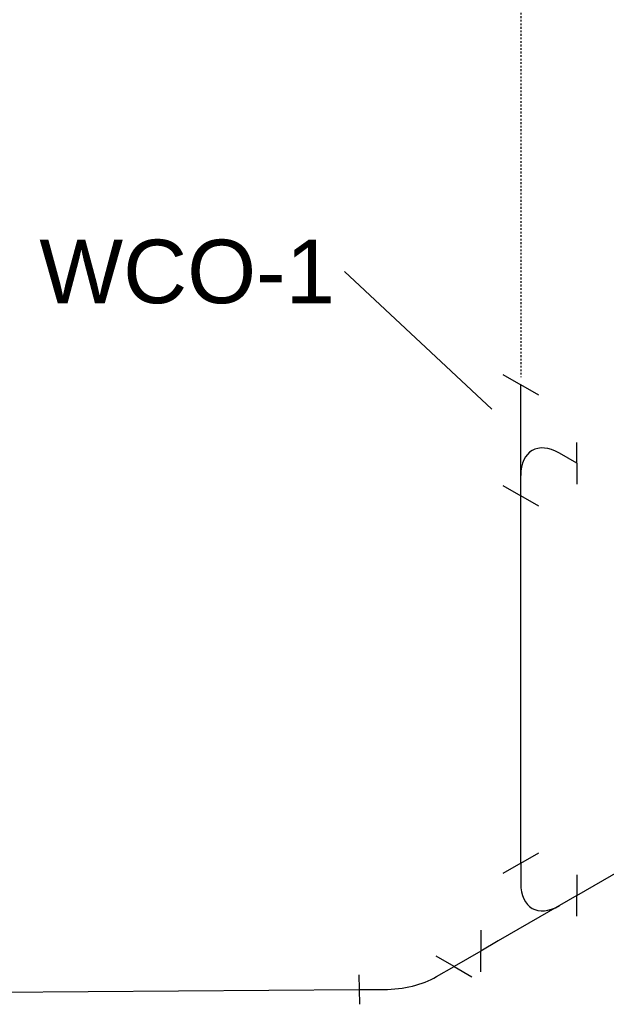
# Model space of a CAD drawing. Header units: inches. Extents: x -332 to 1204, y -60 to 270.
# Tile 56 of 91: x 406 to 448, y -53 to 17. Entities that reach past the tile are written whole.
import ezdxf

# ---------------------------------------------------------------- set-up
doc = ezdxf.new("R2010")
doc.units = ezdxf.units.IN
doc.header["$MEASUREMENT"] = 0
doc.linetypes.add('Dash 1_8_', pattern=[0.25, 0.125, -0.125])
doc.layers.add('P-PIPE', color=3, linetype='Continuous', lineweight=30)
doc.layers.add('P-PIPE-IDEN', color=2, linetype='Continuous', lineweight=9)
doc.styles.add('Arial', font='arial.ttf', dxfattribs={"height": 4.5})

# ---------------------------------------------------------------- blocks, each defined once
blk = doc.blocks.new('Tee Sanitary - PVC - Sch 40 - DWV - Standard _WASTE_-3223469-WASTE AND VENT RISER DIAGRAM')
at = {"layer": 'P-PIPE', "color": 203}
for p, q in [((-175.396, -8.149), (-174.123, -8.884)), ((-174.123, -10.313), (-174.123, -8.884)), ((-172.851, -9.619), (-174.123, -8.884)), ((-174.123, -15.314), (-174.123, -10.313)), ((-170.146, -14.446), (-170.146, -12.977)), ((-170.146, -14.446), (-171.383, -13.732)), ((-170.146, -14.446), (-170.146, -15.916)), ((-174.123, -16.743), (-174.123, -15.314)), ((-175.396, -16.008), (-174.123, -16.743)), ((-172.851, -17.477), (-174.123, -16.743))]:
    blk.add_line(p, q, dxfattribs=at)
blk.add_ellipse((-171.383, -16.896), major_axis=(-1.938, 3.356), ratio=0.57735, start_param=5.497787, end_param=7.068583, dxfattribs=at)
blk = doc.blocks.new('Bend - PVC - Sch 40 - DWV - Standard _WASTE_-3224733-WASTE AND VENT RISER DIAGRAM')
at = {"layer": 'P-PIPE', "color": 203}
for p, q in [((-178.852, -50.08), (-180.125, -49.345)), ((-180.089, -50.795), (-178.852, -50.08)), ((-178.852, -50.08), (-177.579, -50.815)), ((-185.596, -50.677), (-185.574, -51.716)), ((-185.574, -51.716), (-183.824, -51.704)), ((-185.574, -51.716), (-185.552, -52.755))]:
    blk.add_line(p, q, dxfattribs=at)
blk.add_ellipse((-183.891, -48.6), major_axis=(5.376, 0), ratio=0.57735, start_param=4.724795, end_param=5.497787, dxfattribs=at)

msp = doc.modelspace()

# ---------------------------------------------------------------- linework, layer by layer
at = {"layer": 'P-PIPE', "color": 210, "linetype": 'Dash 1_8_'}
msp.add_line((441.677, 70.207), (441.677, -8.356), dxfattribs=at)
at = {"layer": 'P-PIPE', "color": 203}
for p, q in [((441.677, -42.757), (441.677, -16.743)), ((445.654, -45.054), (449.997, -42.547)), ((438.848, -48.983), (436.948, -50.08)), ((360.675, -52.214), (430.226, -51.716))]:
    msp.add_line(p, q, dxfattribs=at)
at = {"layer": 'P-PIPE-IDEN'}
msp.add_line((439.63, -10.601), (429.187, -0.862), dxfattribs=at)

# ---------------------------------------------------------------- block references
at = {"layer": 'P-PIPE', "color": 203}
for name in ['Tee Sanitary - PVC - Sch 40 - DWV - Standard _WASTE_-3223469-WASTE AND VENT RISER DIAGRAM', 'Bend - PVC - Sch 40 - DWV - Standard _WASTE_-3224733-WASTE AND VENT RISER DIAGRAM']:
    msp.add_blockref(name, (615.8, 0), dxfattribs=at)
at = {"layer": 'P-PIPE', "color": 203, "rotation": 120.0000000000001}
msp.add_blockref('Tee Sanitary - PVC - Sch 40 - DWV - Standard _WASTE_-3223469-WASTE AND VENT RISER DIAGRAM', (344.093, 97.37), dxfattribs=at)

# ---------------------------------------------------------------- texts
at = {"layer": 'P-PIPE-IDEN', "insert": (407.568, 1.391), "char_height": 4.5, "width": 26.058, "attachment_point": 1, "style": 'Arial'}
msp.add_mtext('WCO-1', dxfattribs=at)

doc.saveas('drawing.dxf')
